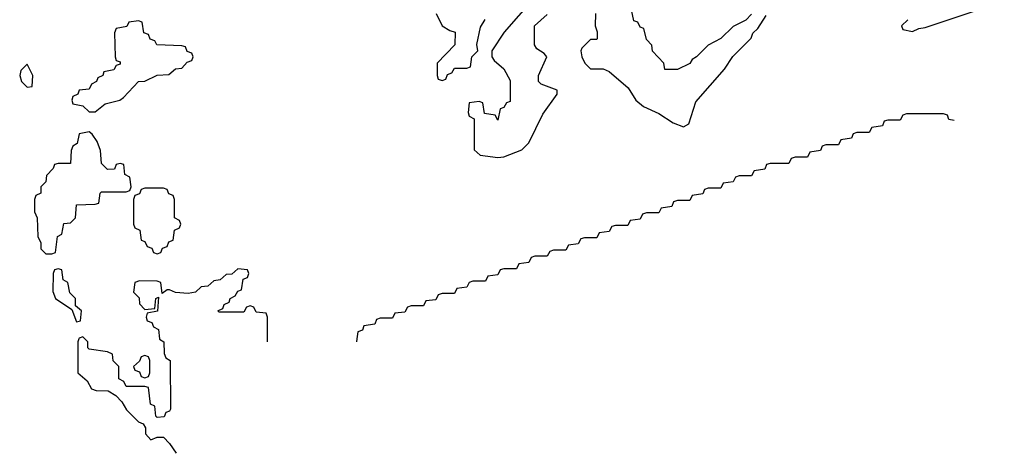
# Model space of a CAD drawing. Header units: inches. Extents: x 2808529 to 2951249, y 860290 to 1033701.
# Tile 143 of 153: x 2910546 to 2913726, y 1019630 to 1021030. Entities that reach past the tile are written whole.
import ezdxf

# ---------------------------------------------------------------- set-up
doc = ezdxf.new("R2010")
doc.units = ezdxf.units.IN
doc.header["$MEASUREMENT"] = 0
doc.layers.add('C9011', color=7, linetype='Continuous')
doc.layers.add('C9012', color=7, linetype='Continuous')

msp = doc.modelspace()

# ---------------------------------------------------------------- linework, layer by layer
at = {"layer": 'C9011', "color": 6}
msp.add_line((2911635.3, 1020000), (2911634, 1019990), dxfattribs=at)
for points in [[(2910737.3, 1020000), (2910734, 1019990), (2910734, 1019890), (2910763.6, 1019863.6), (2910778, 1019838), (2910792.7, 1019832.7), (2910831.6, 1019831.6), (2910856.9, 1019816.9), (2910876, 1019796), (2910891.3, 1019770), (2910930, 1019732), (2910944.7, 1019724.7), (2910952, 1019712), (2910952.7, 1019692.7), (2910970, 1019674), (2910990, 1019682), (2911010, 1019682), (2911030, 1019662), (2911051, 1019630)], [(2910997.7, 1020000), (2910998, 1019998), (2911012, 1019990), (2911012.7, 1019952.7), (2911018, 1019938), (2911032, 1019930), (2911032.7, 1019772.7), (2911030, 1019766), (2911018, 1019762), (2911012.7, 1019747.3), (2910990, 1019746), (2910986, 1019750), (2910982, 1019782), (2910968.4, 1019788.4), (2910962, 1019842), (2910950, 1019846), (2910890, 1019846), (2910882, 1019862), (2910866, 1019870), (2910866, 1019910), (2910848.4, 1019928.4), (2910846, 1019950), (2910830, 1019958), (2910770, 1019966), (2910766, 1019970), (2910766, 1019990), (2910756, 1020000)], [(2911346, 1019990), (2911346, 1020000)]]:
    msp.add_lwpolyline(points, dxfattribs=at)
msp.add_lwpolyline([(2910950, 1019946), (2910938, 1019942), (2910932.7, 1019927.3), (2910914, 1019910), (2910918, 1019898), (2910932.7, 1019892.7), (2910938, 1019878), (2910950, 1019874), (2910962, 1019878), (2910966, 1019890), (2910966, 1019930), (2910962, 1019942)], close=True, dxfattribs=at)
at = {"layer": 'C9012', "color": 6}
for points in [[(2912203.5, 1021096.5), (2912111, 1020990), (2912071, 1020930), (2912071.3, 1020910), (2912078, 1020898), (2912110, 1020871.3), (2912130, 1020834), (2912130, 1020766), (2912118, 1020762), (2912110, 1020746), (2912098, 1020742), (2912090, 1020706), (2912082, 1020722), (2912047.3, 1020727.3), (2912042, 1020762), (2912030, 1020766), (2911998, 1020762), (2911994, 1020730), (2911998, 1020718), (2912014, 1020710), (2912014, 1020610), (2912032.7, 1020592.7), (2912090, 1020584.9), (2912110, 1020587.7), (2912168, 1020610), (2912190, 1020632), (2912235.5, 1020724.5), (2912282, 1020790), (2912282, 1020802), (2912230, 1020822), (2912222, 1020830), (2912222, 1020850), (2912248, 1020910), (2912240.4, 1020920.4), (2912216.4, 1020936.4), (2912208.9, 1020948.9), (2912209.2, 1021010), (2912250, 1021046.8)], [(2913414, 1021030), (2913394, 1021010), (2913398, 1020998), (2913430, 1020992), (2913450, 1021002), (2913470, 1021004.7), (2913726, 1021090)], [(2911891, 1021050), (2911910.7, 1021010.7), (2911934.8, 1020994.8), (2911952, 1020990), (2911951.6, 1020948.4), (2911894, 1020890), (2911894, 1020850), (2911898, 1020838), (2911910, 1020834), (2911922, 1020838), (2911927.3, 1020852.7), (2911942, 1020858), (2911950, 1020874), (2911990, 1020874), (2912002, 1020878), (2912006, 1020910), (2912026, 1020930), (2912022, 1020950), (2912034.6, 1021005.4), (2912049.1, 1021030.9)], [(2912406, 1021050), (2912404.7, 1021010), (2912410.7, 1020990.7), (2912410.8, 1020969.2), (2912410, 1020966), (2912390, 1020966), (2912362, 1020938), (2912358, 1020930), (2912361, 1020910), (2912371, 1020890), (2912390, 1020871), (2912430, 1020871), (2912450, 1020862.8), (2912511.3, 1020810), (2912536, 1020770), (2912561, 1020750), (2912610, 1020727.3), (2912656.7, 1020696.7), (2912690, 1020684), (2912706.6, 1020693.4), (2912730, 1020764.7), (2912822, 1020870), (2912849.3, 1020910.7), (2912908, 1020970), (2912914, 1020986), (2912930, 1021002), (2912956.4, 1021043.6)], [(2912910, 1021048), (2912891, 1021029), (2912850, 1021008), (2912810.9, 1020969.1), (2912770, 1020948), (2912732, 1020910), (2912718, 1020902), (2912710, 1020889), (2912670, 1020868.7), (2912629.1, 1020869.1), (2912626, 1020890), (2912590, 1020928), (2912588, 1020948), (2912570, 1020966), (2912562, 1021002), (2912550, 1021006), (2912542, 1021022), (2912530, 1021026), (2912522, 1021062)], [(2913564, 1020704), (2913547.3, 1020707.3), (2913542, 1020722), (2913530, 1020726), (2913410, 1020726), (2913398, 1020722), (2913390, 1020706), (2913350, 1020706), (2913338, 1020702), (2913332.7, 1020687.3), (2913298, 1020682), (2913290, 1020666), (2913250, 1020666), (2913238, 1020662), (2913232.7, 1020647.3), (2913198, 1020642), (2913190, 1020626), (2913150, 1020626), (2913138, 1020622), (2913132.7, 1020607.3), (2913098, 1020602), (2913090, 1020586), (2913050, 1020586), (2913038, 1020582), (2913030, 1020566), (2912970, 1020566), (2912958, 1020562), (2912952.7, 1020547.3), (2912918, 1020542), (2912910, 1020526), (2912870, 1020526), (2912858, 1020522), (2912850, 1020506), (2912818, 1020502), (2912810, 1020486), (2912770, 1020486), (2912758, 1020482), (2912752.7, 1020467.3), (2912718, 1020462), (2912710, 1020446), (2912670, 1020446), (2912658, 1020442), (2912652.7, 1020427.3), (2912618, 1020422), (2912610, 1020406), (2912570, 1020406), (2912558, 1020402), (2912550, 1020386), (2912518, 1020382), (2912510, 1020366), (2912470, 1020366), (2912458, 1020362), (2912450, 1020346), (2912418, 1020342), (2912410, 1020326), (2912370, 1020326), (2912358, 1020322), (2912350, 1020306), (2912318, 1020302), (2912310, 1020286), (2912270, 1020286), (2912258, 1020282), (2912250, 1020266), (2912210, 1020266), (2912198, 1020262), (2912190, 1020246), (2912158, 1020242), (2912150, 1020226), (2912110, 1020226), (2912098, 1020222), (2912090, 1020206), (2912058, 1020202), (2912050, 1020186), (2912010, 1020186), (2911998, 1020182), (2911990, 1020166), (2911958, 1020162), (2911950, 1020146), (2911910, 1020146), (2911898, 1020142), (2911890, 1020126), (2911858, 1020122), (2911850, 1020106), (2911810, 1020106), (2911798, 1020102), (2911790, 1020086), (2911758, 1020082), (2911750, 1020066), (2911710, 1020066), (2911698, 1020062), (2911692.7, 1020047.3), (2911658, 1020042), (2911652.7, 1020027.3), (2911638, 1020022), (2911635.3, 1020000)], [(2911346, 1020000), (2911346, 1020070), (2911342, 1020082), (2911310, 1020086), (2911302, 1020102), (2911290, 1020106), (2911278, 1020102), (2911270, 1020086), (2911190, 1020086), (2911186, 1020090), (2911202, 1020098), (2911206, 1020110), (2911222, 1020118), (2911226, 1020130), (2911242, 1020138), (2911250, 1020154), (2911262, 1020158), (2911268, 1020192), (2911282, 1020198), (2911286, 1020210), (2911282, 1020222), (2911250, 1020226), (2911231.6, 1020208.4), (2911212.7, 1020207.3), (2911194, 1020190), (2911172.7, 1020187.3), (2911154, 1020170), (2911132, 1020168), (2911114, 1020150), (2911090, 1020146), (2911048.9, 1020148.9), (2911030, 1020158), (2911022, 1020158), (2911006, 1020146), (2911002, 1020182), (2910990, 1020186), (2910932.7, 1020187.3), (2910918, 1020182), (2910914, 1020150), (2910931.6, 1020131.6), (2910932.7, 1020112.7), (2910950, 1020094), (2910982, 1020098), (2910986, 1020130), (2910994, 1020134), (2910991.6, 1020088.4), (2910958, 1020082), (2910954, 1020070), (2910958, 1020058), (2910972.7, 1020052.7), (2910978, 1020038), (2910994, 1020030), (2910997.7, 1020000)], [(2910756, 1020000), (2910750, 1020006), (2910738, 1020002), (2910737.3, 1020000)]]:
    msp.add_lwpolyline(points, dxfattribs=at)
for points in [[(2910930, 1021026), (2910898, 1021022), (2910891.6, 1021008.4), (2910858, 1021002), (2910852.7, 1020987.3), (2910854, 1020910), (2910858, 1020898), (2910870, 1020894), (2910870, 1020886), (2910858, 1020882), (2910850, 1020868), (2910818, 1020862), (2910814, 1020850), (2910798, 1020842), (2910794, 1020830), (2910778, 1020822), (2910770, 1020806), (2910738, 1020802), (2910734, 1020790), (2910718, 1020782), (2910714, 1020770), (2910718, 1020758), (2910750, 1020752), (2910770, 1020732), (2910790, 1020732), (2910822, 1020758), (2910869.3, 1020770.7), (2910881.2, 1020778.8), (2910929.2, 1020830.8), (2910950, 1020831.3), (2910990, 1020851.3), (2911027.3, 1020852.7), (2911048.7, 1020871.3), (2911070, 1020874), (2911087.3, 1020892.7), (2911102, 1020898), (2911106, 1020910), (2911102, 1020922), (2911087.3, 1020927.3), (2911082, 1020942), (2911070, 1020946), (2910988.4, 1020948.4), (2910982, 1020962), (2910967.3, 1020967.3), (2910962, 1020982), (2910947.3, 1020987.3), (2910942, 1021022)], [(2910570, 1020886), (2910550, 1020866), (2910546, 1020850), (2910552, 1020830), (2910570, 1020812), (2910586, 1020814), (2910588.7, 1020850)], [(2910770, 1020668), (2910738, 1020662), (2910732, 1020630), (2910718, 1020622), (2910712.7, 1020607.3), (2910710, 1020566), (2910670, 1020566), (2910658, 1020562), (2910654, 1020550), (2910632.7, 1020527.3), (2910630, 1020506), (2910614, 1020490), (2910614, 1020470), (2910598, 1020462), (2910594, 1020450), (2910594, 1020410), (2910602, 1020390), (2910604.7, 1020330), (2910614, 1020310), (2910614, 1020290), (2910630, 1020274), (2910650, 1020274), (2910662, 1020278), (2910668, 1020330), (2910682, 1020338), (2910688.4, 1020371.6), (2910710, 1020374), (2910726, 1020390), (2910730, 1020432), (2910790, 1020434), (2910802, 1020438), (2910806, 1020470), (2910810, 1020474), (2910890, 1020474), (2910902, 1020478), (2910906, 1020490), (2910902, 1020522), (2910886, 1020530), (2910882, 1020562), (2910870, 1020566), (2910858, 1020562), (2910852.7, 1020547.3), (2910830, 1020546), (2910810, 1020566), (2910807.3, 1020607.3), (2910796.4, 1020636.4), (2910780.4, 1020660.4)], [(2911010, 1020486), (2910950, 1020486), (2910938, 1020482), (2910932.7, 1020467.3), (2910918, 1020462), (2910914, 1020450), (2910914, 1020370), (2910918, 1020358), (2910934, 1020350), (2910938, 1020318), (2910950, 1020314), (2910958, 1020298), (2910972.7, 1020292.7), (2910978, 1020278), (2910990, 1020274), (2911002, 1020278), (2911007.3, 1020292.7), (2911022, 1020298), (2911027.3, 1020312.7), (2911042, 1020318), (2911046, 1020350), (2911062, 1020358), (2911066, 1020370), (2911062, 1020382), (2911046, 1020390), (2911046, 1020450), (2911042, 1020462), (2911027.3, 1020467.3), (2911022, 1020482)], [(2910670, 1020226), (2910658, 1020222), (2910654, 1020210), (2910652.7, 1020152.7), (2910662, 1020130), (2910714, 1020094), (2910730, 1020054), (2910742, 1020058), (2910746, 1020090), (2910726, 1020106), (2910726, 1020130), (2910708.4, 1020148.4), (2910702, 1020182), (2910686, 1020190), (2910682, 1020222)]]:
    msp.add_lwpolyline(points, close=True, dxfattribs=at)

doc.saveas('drawing.dxf')
